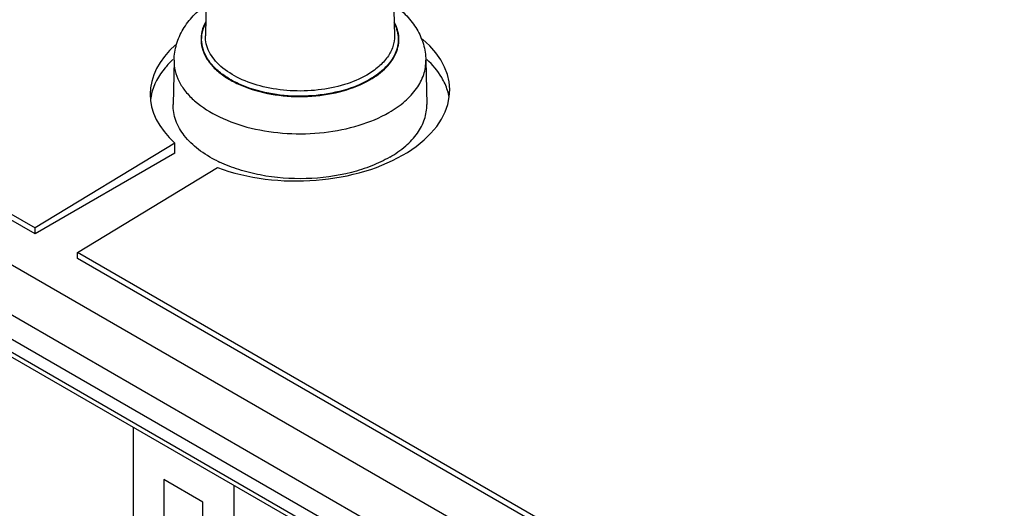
# Model space of a CAD drawing. Header units: inches. Extents: x 0 to 34, y 0 to 22.
# Tile 81 of 124: x 23.7 to 25, y 5.3 to 5.9. Entities that reach past the tile are written whole.
import ezdxf

# ---------------------------------------------------------------- set-up
doc = ezdxf.new("R2010")
doc.units = ezdxf.units.IN
doc.header["$LTSCALE"] = 1.87
doc.header["$MEASUREMENT"] = 0
doc.layers.get('0').update_dxf_attribs({"linetype": 'CONTINUOUS'})

msp = doc.modelspace()

# ---------------------------------------------------------------- linework, layer by layer
at = {"color": 7, "linetype": 'CONTINUOUS'}
for p, q in [((23.6911, 5.6383), (21.9078, 6.6679)), ((21.9512, 6.6507), (23.6911, 5.6461)), ((21.8955, 6.6168), (25.431, 4.5755)), ((25.375, 4.5414), (21.8395, 6.5828)), ((25.3615, 4.5175), (21.8259, 6.5589)), ((21.8259, 6.542), (25.3615, 4.5006)), ((21.83, 6.533), (25.3655, 4.4916)), ((23.9214, 6.2044), (23.9149, 5.8987)), ((24.1568, 6.2044), (24.1633, 5.8987)), ((23.8737, 5.8666), (23.8724, 5.8082)), ((24.2045, 5.8666), (24.2058, 5.8082)), ((23.8749, 5.7577), (23.6911, 5.6461)), ((23.8749, 5.7444), (23.8749, 5.7577)), ((23.8749, 5.7444), (23.6911, 5.6383)), ((23.7468, 5.6139), (23.9306, 5.7256)), ((23.6911, 5.6383), (23.6911, 5.6461)), ((25.4867, 4.6093), (23.7468, 5.6139)), ((23.7468, 5.6061), (23.7468, 5.6139)), ((25.5301, 4.5765), (23.7468, 5.6061)), ((23.8199, 5.3841), (23.8199, 4.9503)), ((23.9117, 5.2858), (23.8603, 5.3155)), ((23.8603, 5.3155), (23.8603, 5.2472)), ((23.9521, 5.3077), (23.9521, 4.8739)), ((23.9117, 5.2175), (23.9117, 5.2858))]:
    msp.add_line(p, q, dxfattribs=at)
for centre, radius, start, end in [((23.9098, 5.8068), 0.0675, 167.7862, 174.7789), ((24.0095, 5.8933), 0.1777, 243.5756, 244.6801)]:
    msp.add_arc(centre, radius, start, end, dxfattribs=at)
for start_param, end_param in [(2.537363, 3.711838), (4.114554, 6.881589)]:
    msp.add_ellipse((24.0391, 5.8245), major_axis=(0.1968, 0.0046), ratio=0.592297, start_param=start_param, end_param=end_param, dxfattribs=at)
for points, knots in [([(23.8737, 5.8666), (23.8738, 5.8737), (23.8761, 5.888), (23.8849, 5.9078), (23.8984, 5.9254), (23.9095, 5.9351), (23.9156, 5.9396)], [0, 0, 0, 0, 0.244813, 0.491107, 0.74155, 1, 1, 1, 1]), ([(24.1627, 5.9396), (24.1687, 5.9351), (24.1799, 5.9253), (24.1933, 5.9078), (24.2021, 5.888), (24.2044, 5.8737), (24.2045, 5.8666)], [0, 0, 0, 0, 0.258432, 0.50887, 0.755178, 1, 1, 1, 1]), ([(23.9152, 5.9166), (23.9131, 5.9128), (23.9098, 5.9047), (23.9085, 5.8919), (23.911, 5.8791), (23.9171, 5.8669), (23.9266, 5.8555), (23.9391, 5.8453), (23.9543, 5.8365), (23.9782, 5.8265), (24.0121, 5.819), (24.0543, 5.8179), (24.095, 5.8246), (24.1201, 5.8344), (24.131, 5.8407)], [0, 0, 0, 0, 0.046285, 0.090582, 0.135243, 0.182531, 0.234109, 0.290856, 0.352943, 0.41998, 0.565211, 0.71749, 0.865788, 1, 1, 1, 1]), ([(24.1304, 5.8411), (24.1197, 5.8349), (24.0951, 5.8252), (24.0551, 5.8185), (24.0136, 5.8194), (23.9802, 5.8265), (23.9564, 5.8361), (23.9413, 5.8446), (23.9286, 5.8545), (23.919, 5.8655), (23.9125, 5.8775), (23.9095, 5.89), (23.9102, 5.9026), (23.9131, 5.9106), (23.9149, 5.9144)], [0, 0, 0, 0, 0.133774, 0.281542, 0.433474, 0.57879, 0.646069, 0.708526, 0.765731, 0.817782, 0.865443, 0.910239, 0.954316, 1, 1, 1, 1]), ([(24.1633, 5.9144), (24.1648, 5.9113), (24.1672, 5.9049), (24.1686, 5.8948), (24.1677, 5.8847), (24.1632, 5.8711), (24.1512, 5.855), (24.138, 5.8454), (24.1304, 5.8411)], [0, 0, 0, 0, 0.116243, 0.228333, 0.340041, 0.455199, 0.707045, 1, 1, 1, 1]), ([(24.131, 5.8407), (24.1388, 5.8452), (24.1525, 5.8551), (24.1646, 5.8719), (24.1688, 5.886), (24.1695, 5.8965), (24.1676, 5.9069), (24.1647, 5.9134), (24.163, 5.9166)], [0, 0, 0, 0, 0.292684, 0.543336, 0.658021, 0.769671, 0.882365, 1, 1, 1, 1]), ([(24.127, 5.847), (24.1177, 5.8417), (24.0968, 5.8331), (24.0626, 5.8263), (24.0265, 5.8254), (23.9915, 5.8304), (23.9603, 5.841), (23.9387, 5.8543), (23.9262, 5.8672), (23.9196, 5.8773), (23.9156, 5.8878), (23.9148, 5.8951), (23.9149, 5.8987)], [0, 0, 0, 0, 0.128935, 0.270835, 0.418251, 0.562706, 0.696264, 0.813202, 0.864966, 0.912618, 0.957134, 1, 1, 1, 1]), ([(24.1633, 5.8987), (24.1634, 5.8939), (24.1619, 5.8838), (24.1544, 5.8698), (24.1425, 5.8572), (24.1325, 5.8502), (24.127, 5.847)], [0, 0, 0, 0, 0.217831, 0.450682, 0.7098, 1, 1, 1, 1]), ([(23.8722, 5.8673), (23.8686, 5.8639), (23.8559, 5.8509), (23.8466, 5.8341), (23.8438, 5.8211)], [0, 0, 0, 0, 0.273426, 1, 1, 1, 1]), ([(23.8737, 5.8666), (23.8736, 5.8619), (23.8746, 5.8521), (23.8799, 5.8381), (23.8887, 5.8247), (23.9055, 5.8076), (23.9342, 5.7898), (23.9757, 5.7757), (24.0224, 5.769), (24.0704, 5.7702), (24.1159, 5.7793), (24.1438, 5.7907), (24.1561, 5.7979)], [0, 0, 0, 0, 0.042866, 0.087382, 0.135034, 0.186798, 0.303736, 0.437294, 0.581749, 0.729165, 0.871066, 1, 1, 1, 1]), ([(24.1561, 5.7979), (24.1635, 5.8021), (24.1768, 5.8113), (24.1927, 5.8282), (24.2026, 5.8468), (24.2047, 5.8602), (24.2045, 5.8666)], [0, 0, 0, 0, 0.2902, 0.549319, 0.782169, 1, 1, 1, 1]), ([(24.2298, 5.8353), (24.2285, 5.8382), (24.2223, 5.8501), (24.2134, 5.8605), (24.2058, 5.8675)], [0, 0, 0, 0, 0.23535, 1, 1, 1, 1]), ([(23.9304, 5.7341), (23.9217, 5.7384), (23.9059, 5.7479), (23.8869, 5.7659), (23.8767, 5.7833), (23.8729, 5.7976), (23.8724, 5.8047), (23.8724, 5.8082)], [0, 0, 0, 0, 0.294028, 0.554556, 0.785534, 0.893861, 1, 1, 1, 1]), ([(24.157, 5.739), (24.1644, 5.7433), (24.1779, 5.7525), (24.1938, 5.7695), (24.2038, 5.7883), (24.2059, 5.8018), (24.2058, 5.8082)], [0, 0, 0, 0, 0.2902, 0.549319, 0.782169, 1, 1, 1, 1]), ([(24.157, 5.739), (24.1494, 5.7346), (24.133, 5.7269), (24.0967, 5.7153), (24.0471, 5.7088), (23.9971, 5.7126), (23.9592, 5.722), (23.9416, 5.7287), (23.9334, 5.7326)], [0, 0, 0, 0, 0.113133, 0.234784, 0.494152, 0.756681, 0.882062, 1, 1, 1, 1])]:
    msp.add_open_spline(points, degree=3, knots=knots, dxfattribs=at)
msp.add_open_spline([(24.2351, 5.8178), (24.2341, 5.8238), (24.2323, 5.8297), (24.2298, 5.8353)], degree=3, dxfattribs=at)

doc.saveas('drawing.dxf')
